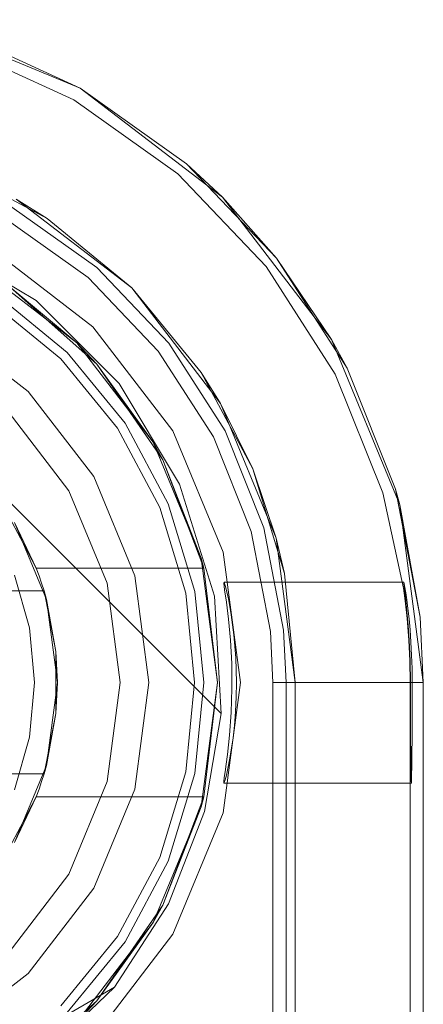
# Model space of a CAD drawing. Extents: x -620 to 300, y 62 to 1112.
# Tile 187 of 226: x 126.5897 to 126.6587, y 609.7306 to 609.8988. Entities that reach past the tile are written whole.
import ezdxf

# ---------------------------------------------------------------- set-up
doc = ezdxf.new("R2010")
doc.units = 0
doc.layers.get('0').update_dxf_attribs({"lineweight": 13})

# ---------------------------------------------------------------- blocks, each defined once
blk = doc.blocks.new('Referenz-A06CPVZML0')
at = {"color": 9, "linetype": 'ByBlock', "lineweight": 13, "ltscale": 0.13, "true_color": 0xc1c9c4}
for p, q in [((126.60007, 609.88708), (126.5718, 609.89879)), ((126.60007, 609.88708), (126.5798, 609.89634)), ((126.60007, 609.88708), (126.5798, 609.89634)), ((126.62434, 609.86846), (126.60007, 609.88708)), ((126.61822, 609.87416), (126.60007, 609.88708)), ((126.61822, 609.87416), (126.60007, 609.88708)), ((126.57795, 609.87365), (126.59443, 609.86484)), ((126.62434, 609.86846), (126.61822, 609.87416)), ((126.63359, 609.85804), (126.61822, 609.87416)), ((126.58913, 609.86814), (126.60887, 609.85299)), ((126.59443, 609.86484), (126.58913, 609.86814)), ((126.64296, 609.84419), (126.62434, 609.86846)), ((126.63359, 609.85804), (126.62434, 609.86846)), ((126.58835, 609.86678), (126.60287, 609.85645)), ((126.60887, 609.85299), (126.59443, 609.86484)), ((126.64296, 609.84419), (126.63359, 609.85804)), ((126.64563, 609.83929), (126.63359, 609.85804)), ((126.60287, 609.85645), (126.61517, 609.84355)), ((126.60887, 609.85299), (126.62402, 609.83325)), ((126.62072, 609.83855), (126.60887, 609.85299)), ((126.59782, 609.84194), (126.58575, 609.85185)), ((126.58575, 609.85185), (126.59782, 609.84194)), ((126.59672, 609.84084), (126.58488, 609.85055)), ((126.59119, 609.83531), (126.57663, 609.84649)), ((126.59119, 609.83531), (126.57663, 609.84649)), ((126.65467, 609.81592), (126.64296, 609.84419)), ((126.64563, 609.83929), (126.64296, 609.84419)), ((126.61517, 609.84355), (126.6248, 609.82855)), ((126.60643, 609.829), (126.59672, 609.84084)), ((126.60773, 609.82987), (126.59782, 609.84194)), ((126.59782, 609.84194), (126.60773, 609.82987)), ((126.65391, 609.81861), (126.64563, 609.83929)), ((126.62072, 609.83855), (126.62953, 609.82207)), ((126.62402, 609.83325), (126.62072, 609.83855)), ((126.60237, 609.82075), (126.59119, 609.83531)), ((126.60237, 609.82075), (126.59119, 609.83531)), ((126.62402, 609.83325), (126.63354, 609.81026)), ((126.62953, 609.82207), (126.62402, 609.83325)), ((126.59814, 609.81831), (126.58775, 609.83187)), ((126.58775, 609.83187), (126.59814, 609.81831)), ((126.61365, 609.81549), (126.60643, 609.829)), ((126.6151, 609.81609), (126.60773, 609.82987)), ((126.60773, 609.82987), (126.6151, 609.81609)), ((126.6248, 609.82855), (126.63143, 609.81201)), ((126.60939, 609.80379), (126.60237, 609.82075)), ((126.60939, 609.80379), (126.60237, 609.82075)), ((126.62953, 609.82207), (126.63496, 609.80419)), ((126.63354, 609.81026), (126.62953, 609.82207)), ((126.60468, 609.80253), (126.59814, 609.81831)), ((126.59814, 609.81831), (126.60468, 609.80253)), ((126.65467, 609.81592), (126.65391, 609.81861)), ((126.65813, 609.79673), (126.65391, 609.81861)), ((126.6181, 609.80084), (126.61365, 609.81549)), ((126.61963, 609.80114), (126.6151, 609.81609)), ((126.6151, 609.81609), (126.61963, 609.80114)), ((126.65866, 609.78559), (126.65467, 609.81592)), ((126.65813, 609.79673), (126.65467, 609.81592)), ((126.63143, 609.81201), (126.6348, 609.79451)), ((126.63354, 609.81026), (126.63679, 609.78559)), ((126.63496, 609.80419), (126.63354, 609.81026)), ((126.61179, 609.78559), (126.60939, 609.80379)), ((126.61179, 609.78559), (126.60939, 609.80379)), ((126.63679, 609.78559), (126.63496, 609.80419)), ((126.60691, 609.78559), (126.60468, 609.80253)), ((126.60468, 609.80253), (126.60691, 609.78559)), ((126.6196, 609.78559), (126.6181, 609.80084)), ((126.62116, 609.78559), (126.61963, 609.80114)), ((126.61963, 609.80114), (126.62116, 609.78559)), ((126.65866, 609.78559), (126.65813, 609.79673)), ((126.65866, 609.78559), (126.65813, 609.79673)), ((126.6348, 609.79451), (126.63522, 609.78559)), ((126.60468, 609.76866), (126.60691, 609.78559)), ((126.60691, 609.78559), (126.60468, 609.76866)), ((126.60939, 609.7674), (126.61179, 609.78559)), ((126.60939, 609.7674), (126.61179, 609.78559)), ((126.6181, 609.77035), (126.6196, 609.78559)), ((126.61963, 609.77005), (126.62116, 609.78559)), ((126.62116, 609.78559), (126.61963, 609.77005)), ((126.63522, 609.78559), (126.63522, 608.73091)), ((126.63522, 609.78559), (126.63739, 609.78559)), ((126.63679, 609.78559), (126.63679, 607.20747)), ((126.63679, 609.64809), (126.63679, 609.78559)), ((126.63679, 609.78559), (126.63679, 609.78559)), ((126.63739, 609.78559), (126.64164, 609.78559)), ((126.64164, 609.78559), (126.64567, 609.78559)), ((126.64567, 609.78559), (126.64935, 609.78559)), ((126.64935, 609.78559), (126.65254, 609.78559)), ((126.65254, 609.78559), (126.65515, 609.78559)), ((126.65515, 609.78559), (126.65708, 609.78559)), ((126.65708, 609.78559), (126.65826, 609.78559)), ((126.65826, 609.78559), (126.65866, 609.78559)), ((126.65866, 607.20747), (126.65866, 609.78559)), ((126.65866, 607.20747), (126.65866, 609.78559)), ((126.65866, 609.78559), (126.65866, 609.78559)), ((126.61365, 609.7557), (126.6181, 609.77035)), ((126.6151, 609.7551), (126.61963, 609.77005)), ((126.61963, 609.77005), (126.6151, 609.7551)), ((126.59814, 609.75288), (126.60468, 609.76866)), ((126.60468, 609.76866), (126.59814, 609.75288)), ((126.60237, 609.75044), (126.60939, 609.7674)), ((126.60237, 609.75044), (126.60939, 609.7674)), ((126.60643, 609.74219), (126.61365, 609.7557)), ((126.60773, 609.74132), (126.6151, 609.7551)), ((126.6151, 609.7551), (126.60773, 609.74132)), ((126.58775, 609.73932), (126.59814, 609.75288)), ((126.59814, 609.75288), (126.58775, 609.73932)), ((126.59119, 609.73588), (126.60237, 609.75044)), ((126.59119, 609.73588), (126.60237, 609.75044)), ((126.59672, 609.73035), (126.60643, 609.74219)), ((126.59782, 609.72925), (126.60773, 609.74132)), ((126.60773, 609.74132), (126.59782, 609.72925)), ((126.57663, 609.7247), (126.59119, 609.73588)), ((126.57663, 609.7247), (126.59119, 609.73588))]:
    blk.add_line(p, q, dxfattribs=at)
at = {"color": 251, "linetype": 'ByBlock', "lineweight": 13, "ltscale": 0.13, "true_color": 0x636363}
for p, q in [((126.60007, 609.88708), (126.5718, 609.89879)), ((126.57907, 609.89421), (126.59894, 609.88513)), ((126.62434, 609.86846), (126.60007, 609.88708)), ((126.59894, 609.88513), (126.61674, 609.87246)), ((126.61674, 609.87246), (126.63182, 609.85664)), ((126.53617, 609.86824), (126.62412, 609.78029)), ((126.53617, 609.86824), (126.62412, 609.78029)), ((126.64296, 609.84419), (126.62434, 609.86846)), ((126.58722, 609.86484), (126.60139, 609.85475)), ((126.59251, 609.85081), (126.57534, 609.86116)), ((126.60224, 609.84636), (126.58444, 609.86002)), ((126.63182, 609.85664), (126.64363, 609.83826)), ((126.60139, 609.85475), (126.6134, 609.84216)), ((126.60669, 609.83663), (126.59251, 609.85081)), ((126.6159, 609.82856), (126.60224, 609.84636)), ((126.65467, 609.81592), (126.64296, 609.84419)), ((126.6134, 609.84216), (126.6228, 609.82752)), ((126.64363, 609.83826), (126.65175, 609.81798)), ((126.61704, 609.81946), (126.60669, 609.83663)), ((126.62448, 609.80784), (126.6159, 609.82856)), ((126.6228, 609.82752), (126.62927, 609.81137)), ((126.62297, 609.80031), (126.61704, 609.81946)), ((126.65175, 609.81798), (126.65527, 609.80172)), ((126.65866, 609.78559), (126.65467, 609.81592)), ((126.62927, 609.81137), (126.63256, 609.79429)), ((126.62741, 609.78559), (126.62448, 609.80784)), ((126.62467, 609.8027), (126.62459, 609.80259)), ((126.62459, 609.80259), (126.62473, 609.80144)), ((126.65534, 609.80275), (126.62467, 609.8027)), ((126.62467, 609.8027), (126.62494, 609.80178)), ((126.65532, 609.80273), (126.65534, 609.80275)), ((126.65535, 609.80239), (126.65532, 609.80273)), ((126.65541, 609.80244), (126.65534, 609.80275)), ((126.65543, 609.80174), (126.65535, 609.80239)), ((126.65552, 609.80182), (126.65541, 609.80244)), ((126.62412, 609.78029), (126.62297, 609.80031)), ((126.62473, 609.80144), (126.62502, 609.79933)), ((126.62494, 609.80178), (126.62537, 609.79989)), ((126.65527, 609.80172), (126.65556, 609.79953)), ((126.65554, 609.80078), (126.65543, 609.80174)), ((126.65566, 609.80089), (126.65552, 609.80182)), ((126.65568, 609.79954), (126.65554, 609.80078)), ((126.65584, 609.79968), (126.65566, 609.80089)), ((126.62502, 609.79933), (126.62538, 609.79641)), ((126.62537, 609.79989), (126.62586, 609.79716)), ((126.65556, 609.79953), (126.65589, 609.79652)), ((126.65598, 609.79653), (126.65568, 609.79954)), ((126.65603, 609.7982), (126.65584, 609.79968)), ((126.62586, 609.79716), (126.62632, 609.79372)), ((126.65622, 609.79649), (126.65603, 609.7982)), ((126.62538, 609.79641), (126.62571, 609.79283)), ((126.65589, 609.79652), (126.65618, 609.79281)), ((126.65608, 609.7953), (126.65598, 609.79653)), ((126.65625, 609.79282), (126.65608, 609.7953)), ((126.65639, 609.79457), (126.65622, 609.79649)), ((126.62632, 609.79372), (126.62664, 609.78979)), ((126.63256, 609.79429), (126.63297, 609.78559)), ((126.65655, 609.79248), (126.65639, 609.79457)), ((126.62571, 609.79283), (126.62593, 609.78881)), ((126.65618, 609.79281), (126.65635, 609.7893)), ((126.65641, 609.7893), (126.65625, 609.79282)), ((126.65667, 609.79026), (126.65655, 609.79248)), ((126.65674, 609.78796), (126.65667, 609.79026)), ((126.62593, 609.78881), (126.62598, 609.78459)), ((126.62664, 609.78979), (126.62675, 609.78559)), ((126.65635, 609.7893), (126.65641, 609.78559)), ((126.65647, 609.78559), (126.65641, 609.7893)), ((126.65677, 609.78559), (126.65674, 609.78796)), ((126.62448, 609.76335), (126.62741, 609.78559)), ((126.62675, 609.78559), (126.62671, 609.78308)), ((126.63297, 609.78559), (126.63514, 609.78559)), ((126.63297, 609.78559), (126.63297, 607.20747)), ((126.63514, 609.78559), (126.63939, 609.78559)), ((126.63939, 609.78559), (126.64342, 609.78559)), ((126.64342, 609.78559), (126.6471, 609.78559)), ((126.6471, 609.78559), (126.65029, 609.78559)), ((126.65029, 609.78559), (126.6529, 609.78559)), ((126.6529, 609.78559), (126.65483, 609.78559)), ((126.65483, 609.78559), (126.65601, 609.78559)), ((126.65601, 609.78559), (126.65641, 609.78559)), ((126.65641, 609.78559), (126.65647, 609.78559)), ((126.65641, 609.78559), (126.65641, 609.78224)), ((126.65647, 609.78224), (126.65647, 609.78559)), ((126.65676, 609.78224), (126.65677, 609.78559)), ((126.65677, 609.78559), (126.65866, 609.78559)), ((126.65866, 607.20747), (126.65866, 609.78559)), ((126.62598, 609.78459), (126.62585, 609.78044)), ((126.62671, 609.78308), (126.62659, 609.78062)), ((126.65641, 609.78224), (126.65641, 609.77902)), ((126.65648, 609.77902), (126.65647, 609.78224)), ((126.65675, 609.77902), (126.65676, 609.78224)), ((126.62412, 609.78029), (126.6213, 609.76357)), ((126.6213, 609.76357), (126.62412, 609.78029)), ((126.62412, 609.78029), (126.62412, 609.78029)), ((126.62585, 609.78044), (126.62556, 609.77659)), ((126.62659, 609.78062), (126.6264, 609.77827)), ((126.65641, 609.77902), (126.65641, 609.77605)), ((126.65648, 609.77774), (126.65648, 609.77902)), ((126.65674, 609.77605), (126.65675, 609.77902)), ((126.6264, 609.77827), (126.62616, 609.77608)), ((126.65649, 609.77605), (126.65648, 609.77774)), ((126.62556, 609.77659), (126.6252, 609.77329)), ((126.62616, 609.77608), (126.62587, 609.7741)), ((126.65641, 609.77605), (126.65641, 609.77344)), ((126.65651, 609.77344), (126.65649, 609.77605)), ((126.65672, 609.77344), (126.65674, 609.77605)), ((126.62587, 609.7741), (126.62558, 609.77236)), ((126.65641, 609.77344), (126.65641, 609.7713)), ((126.65653, 609.7713), (126.65651, 609.77344)), ((126.6567, 609.7713), (126.65672, 609.77344)), ((126.6252, 609.77329), (126.62499, 609.77167)), ((126.62558, 609.77236), (126.62529, 609.77091)), ((126.62481, 609.77034), (126.62467, 609.76935)), ((126.62499, 609.77167), (126.62481, 609.77034)), ((126.62529, 609.77091), (126.62503, 609.76977)), ((126.65641, 609.7713), (126.65641, 609.76972)), ((126.65656, 609.76972), (126.65653, 609.7713)), ((126.65667, 609.76972), (126.6567, 609.7713)), ((126.62467, 609.76935), (126.6246, 609.76871)), ((126.6246, 609.76871), (126.6246, 609.76842)), ((126.62467, 609.76851), (126.6246, 609.76842)), ((126.6246, 609.76842), (126.65662, 609.76841)), ((126.62482, 609.76896), (126.62467, 609.76851)), ((126.62503, 609.76977), (126.62482, 609.76896)), ((126.65641, 609.76972), (126.65641, 607.22466)), ((126.65659, 609.76874), (126.65656, 609.76972)), ((126.65662, 609.76841), (126.65659, 609.76874)), ((126.65662, 609.76841), (126.65665, 609.76874)), ((126.65665, 609.76874), (126.65667, 609.76972)), ((126.6213, 609.76357), (126.61515, 609.74778)), ((126.61515, 609.74778), (126.6213, 609.76357)), ((126.6159, 609.74263), (126.62448, 609.76335)), ((126.61515, 609.74778), (126.6059, 609.73356)), ((126.6059, 609.73356), (126.61515, 609.74778)), ((126.60224, 609.72483), (126.6159, 609.74263)), ((126.6059, 609.73356), (126.58116, 609.71919)), ((126.6059, 609.73356), (126.58116, 609.71919)), ((126.5905, 609.71885), (126.6059, 609.73356)), ((126.6059, 609.73356), (126.6059, 609.73356))]:
    blk.add_line(p, q, dxfattribs=at)
at = {"color": 7, "linetype": 'ByBlock', "lineweight": 13, "ltscale": 0.13}
for p, q in [((126.58249, 609.85664), (126.59948, 609.8436)), ((126.59948, 609.8436), (126.58249, 609.85664)), ((126.58811, 609.85308), (126.60292, 609.83994)), ((126.59948, 609.8436), (126.58811, 609.85308)), ((126.59948, 609.8436), (126.58811, 609.85308)), ((126.60292, 609.83994), (126.58811, 609.85308)), ((126.60292, 609.83994), (126.59948, 609.8436)), ((126.60292, 609.83994), (126.59948, 609.8436)), ((126.59948, 609.8436), (126.61252, 609.82661)), ((126.61252, 609.82661), (126.59948, 609.8436)), ((126.61252, 609.82661), (126.60292, 609.83994)), ((126.60292, 609.83994), (126.61415, 609.82364)), ((126.61252, 609.82661), (126.60292, 609.83994)), ((126.61415, 609.82364), (126.60292, 609.83994)), ((126.61415, 609.82364), (126.61252, 609.82661)), ((126.61252, 609.82661), (126.62071, 609.80683)), ((126.61415, 609.82364), (126.61252, 609.82661)), ((126.62071, 609.80683), (126.61252, 609.82661)), ((126.62071, 609.80683), (126.61415, 609.82364)), ((126.61415, 609.82364), (126.62115, 609.80513)), ((126.62071, 609.80683), (126.61415, 609.82364)), ((126.62115, 609.80513), (126.61415, 609.82364)), ((126.58754, 609.81463), (126.59031, 609.80938)), ((126.58884, 609.81294), (126.5943, 609.79975)), ((126.59256, 609.80513), (126.58884, 609.81294)), ((126.59031, 609.80938), (126.59256, 609.80513)), ((126.62115, 609.80513), (126.62071, 609.80683)), ((126.62115, 609.80513), (126.62071, 609.80683)), ((126.62071, 609.80683), (126.62351, 609.78559)), ((126.62351, 609.78559), (126.62071, 609.80683)), ((126.59139, 609.79493), (126.58883, 609.80394)), ((126.59303, 609.80383), (126.59256, 609.80513)), ((126.59256, 609.80513), (126.62115, 609.80513)), ((126.59256, 609.80513), (126.62115, 609.80513)), ((126.59256, 609.80513), (126.59256, 609.80513)), ((126.59347, 609.80253), (126.59303, 609.80383)), ((126.62351, 609.78559), (126.62115, 609.80513)), ((126.62115, 609.80513), (126.62115, 609.80513)), ((126.59388, 609.80122), (126.59347, 609.80253)), ((126.59388, 609.80122), (126.48907, 609.80122)), ((126.48926, 609.80122), (126.59369, 609.80122)), ((126.59369, 609.80122), (126.59388, 609.80122)), ((126.59591, 609.79087), (126.59388, 609.80122)), ((126.59388, 609.80122), (126.59405, 609.80034)), ((126.5943, 609.79975), (126.59388, 609.80122)), ((126.59388, 609.80122), (126.59388, 609.80122)), ((126.59405, 609.80034), (126.59456, 609.79774)), ((126.5943, 609.79975), (126.59616, 609.78559)), ((126.59591, 609.79087), (126.5943, 609.79975)), ((126.59456, 609.79774), (126.59591, 609.79087)), ((126.59226, 609.78559), (126.59139, 609.79493)), ((126.59591, 609.78753), (126.59591, 609.79087)), ((126.59616, 609.78559), (126.59591, 609.79087)), ((126.59591, 609.78366), (126.59591, 609.78753)), ((126.59139, 609.77626), (126.59226, 609.78559)), ((126.59616, 609.78559), (126.5943, 609.77144)), ((126.59591, 609.78032), (126.59616, 609.78559)), ((126.62351, 609.78559), (126.62071, 609.76436)), ((126.62071, 609.76436), (126.62351, 609.78559)), ((126.62115, 609.76606), (126.62351, 609.78559)), ((126.59591, 609.78032), (126.59591, 609.78366)), ((126.59388, 609.76997), (126.59591, 609.78032)), ((126.5943, 609.77144), (126.59591, 609.78032)), ((126.59591, 609.78032), (126.59456, 609.77345)), ((126.58883, 609.76725), (126.59139, 609.77626)), ((126.59456, 609.77345), (126.59405, 609.77085)), ((126.5943, 609.77144), (126.58884, 609.75825)), ((126.59388, 609.76997), (126.5943, 609.77144)), ((126.59405, 609.77085), (126.59388, 609.76997)), ((126.48907, 609.76997), (126.59388, 609.76997)), ((126.59369, 609.76997), (126.48926, 609.76997)), ((126.59303, 609.76735), (126.59347, 609.76866)), ((126.59347, 609.76866), (126.59388, 609.76997)), ((126.59388, 609.76997), (126.59369, 609.76997)), ((126.59388, 609.76997), (126.59388, 609.76997)), ((126.59256, 609.76606), (126.59303, 609.76735)), ((126.58884, 609.75825), (126.59256, 609.76606)), ((126.59256, 609.76606), (126.59031, 609.76181)), ((126.62115, 609.76606), (126.59256, 609.76606)), ((126.59256, 609.76606), (126.62115, 609.76606)), ((126.59256, 609.76606), (126.59256, 609.76606)), ((126.62115, 609.76606), (126.61415, 609.74755)), ((126.61415, 609.74755), (126.62115, 609.76606)), ((126.62071, 609.76436), (126.62115, 609.76606)), ((126.62071, 609.76436), (126.62115, 609.76606)), ((126.62115, 609.76606), (126.62115, 609.76606)), ((126.62071, 609.76436), (126.61252, 609.74458)), ((126.61252, 609.74458), (126.62071, 609.76436)), ((126.61415, 609.74755), (126.62071, 609.76436)), ((126.61415, 609.74755), (126.62071, 609.76436)), ((126.59031, 609.76181), (126.58754, 609.75656)), ((126.61415, 609.74755), (126.60292, 609.73125)), ((126.60292, 609.73125), (126.61415, 609.74755)), ((126.61252, 609.74458), (126.61415, 609.74755)), ((126.61252, 609.74458), (126.61415, 609.74755)), ((126.61252, 609.74458), (126.59948, 609.72759)), ((126.59948, 609.72759), (126.61252, 609.74458)), ((126.60292, 609.73125), (126.61252, 609.74458)), ((126.60292, 609.73125), (126.61252, 609.74458)), ((126.60292, 609.73125), (126.58811, 609.71811)), ((126.58811, 609.71811), (126.60292, 609.73125)), ((126.59948, 609.72759), (126.60292, 609.73125)), ((126.59948, 609.72759), (126.60292, 609.73125))]:
    blk.add_line(p, q, dxfattribs=at)

msp = doc.modelspace()

# ---------------------------------------------------------------- block references
at = {"color": 8, "lineweight": 25, "ltscale": 0.25, "true_color": 0x808080}
msp.add_blockref('Referenz-A06CPVZML0', (0, 0), dxfattribs=at)

doc.saveas('drawing.dxf')
